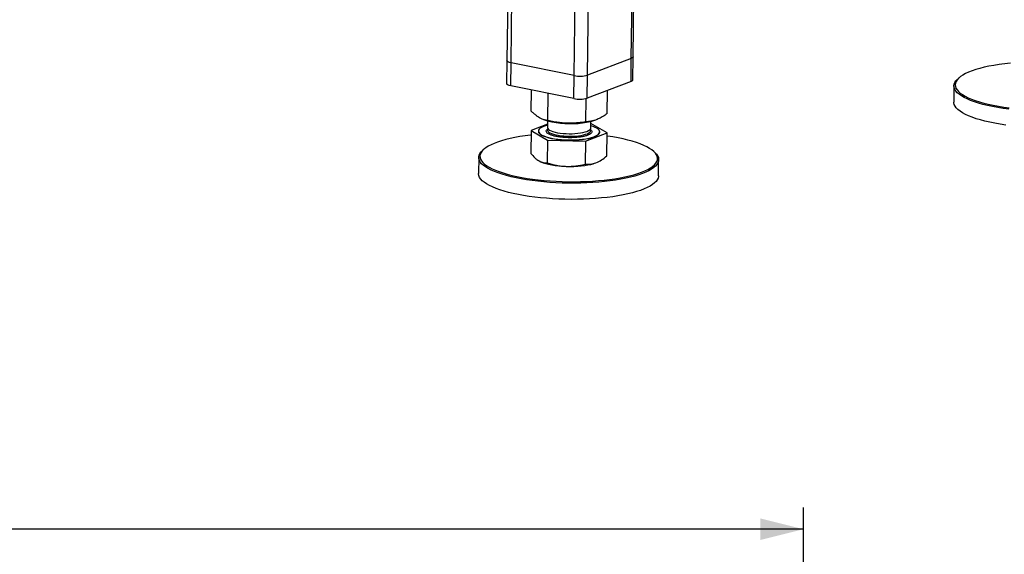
# Model space of a CAD drawing. Header units: millimetres. Extents: x 5 to 589, y 5 to 415.
# Tile 49 of 71: x 410 to 455, y 243 to 268. Entities that reach past the tile are written whole.
import ezdxf

# ---------------------------------------------------------------- set-up
doc = ezdxf.new("R2010")
doc.units = ezdxf.units.MM
doc.layers.add('COTES', color=1, linetype='Continuous')
doc.layers.add('TRAIT-FORT', color=4, linetype='Continuous', lineweight=25)
doc.styles.add('SLDTEXTSTYLE0', font='TXT', dxfattribs={"width": 0.75})
doc.dimstyles.new('SLDDIMSTYLE5', dxfattribs={"dimtxt": 3, "dimasz": 2, "dimexe": 0, "dimexo": 0.0625, "dimgap": 0.75, "dimtad": 1, "dimdec": 0, "dimlfac": 15, "dimrnd": 1e-09, "dimzin": 12, "dimdsep": 46, "dimtxsty": 'SLDTEXTSTYLE0', "dimsah": 1, "dimcen": 0.09, "dimadec": 0, "dimazin": 3, "dimtfac": 1, "dimtdec": 0, "dimtofl": 0, "dimtmove": 0, "dimatfit": 3, "dimfxl": 1, "dimfrac": 2, "dimtolj": 1, "dimtzin": 12, "dimarcsym": 0})

# ---------------------------------------------------------------- blocks, each defined once
blk = doc.blocks.new('_D_45')
at = {"layer": 'COTES', "color": 1, "transparency": 16777216}
for p, q in [((327.226, 227.227), (327.226, 245.191)), ((445.892, 227.227), (445.892, 245.191)), ((445.892, 244.191), (327.226, 244.191))]:
    blk.add_line(p, q, dxfattribs=at)
for points in [[(327.226, 244.191), (329.226, 243.691), (329.226, 244.691)], [(445.892, 244.191), (443.892, 244.691), (443.892, 243.691)]]:
    blk.add_solid(points, dxfattribs=at)
at = {"layer": 'COTES', "color": 1, "transparency": 16777216, "char_height": 3, "attachment_point": 1, "style": 'SLDTEXTSTYLE0'}
for s, insert in [('1780', (376.986, 248.059)), ('TOLE', (386.978, 248.059))]:
    blk.add_mtext(s, dxfattribs=dict(at, insert=insert))

msp = doc.modelspace()

# ---------------------------------------------------------------- linework, layer by layer
at = {"layer": 'TRAIT-FORT', "color": 4, "linetype": 'Continuous', "lineweight": 25}
for p, q in [((432.7005, 307.5083), (432.1551, 265.8949)), ((432.3452, 265.7926), (432.8913, 307.4696)), ((437.9141, 265.9957), (438.4566, 307.386)), ((437.9941, 266.0638), (438.536, 307.4162)), ((435.2606, 265.2014), (435.8068, 306.8783)), ((435.8793, 265.2239), (436.4193, 306.4216)), ((432.1551, 265.8949), (432.1411, 264.8262)), ((437.9141, 265.9957), (435.8793, 265.2239)), ((437.9001, 264.927), (437.9141, 265.9957)), ((437.9801, 264.9951), (437.9941, 266.0638)), ((432.3312, 264.7239), (432.3452, 265.7926)), ((435.2606, 265.2014), (432.3452, 265.7926)), ((435.2466, 264.1326), (435.2606, 265.2014)), ((435.8653, 264.1552), (435.8793, 265.2239)), ((437.9001, 264.927), (435.8653, 264.1552)), ((453.0858, 265.0906), (453.0319, 265.0422)), ((435.2466, 264.1326), (432.3312, 264.7239)), ((433.2829, 263.5586), (433.2956, 264.5283)), ((436.8013, 263.445), (436.8154, 264.5155)), ((452.8561, 264.7213), (452.8463, 263.9732)), ((434.0501, 263.1153), (434.0666, 264.3719)), ((435.8093, 263.0585), (435.8235, 264.1417)), ((433.8902, 263.1484), (434.0398, 263.1049)), ((434.0369, 263.1058), (434.0328, 262.795)), ((436.0337, 263.0788), (436.1432, 263.1075)), ((433.2711, 262.6589), (433.2572, 261.5985)), ((434.0349, 262.9564), (433.2711, 262.6589)), ((433.2711, 262.6589), (434.0383, 262.2156)), ((433.6109, 262.6314), (433.6107, 262.6207)), ((436.0326, 262.7688), (436.0367, 263.0796)), ((436.7895, 262.5453), (436.0354, 262.981)), ((434.0383, 262.2156), (434.0244, 261.1552)), ((434.0383, 262.2156), (435.7975, 262.1588)), ((435.7975, 262.1588), (436.7895, 262.5453)), ((436.4499, 262.5835), (436.4501, 262.5942)), ((436.7757, 261.4849), (436.7895, 262.5453)), ((431.0774, 261.7809), (431.0234, 261.7325)), ((435.7975, 262.1588), (435.7837, 261.0984)), ((430.8477, 261.4116), (430.8379, 260.6634)), ((439.0131, 261.6278), (438.9605, 261.6776)), ((439.1705, 260.5542), (439.1803, 261.3024)), ((436.2779, 261.1604), (436.3421, 261.1877)), ((436.3421, 261.1877), (436.3491, 261.191))]:
    msp.add_line(p, q, dxfattribs=at)
at = {"layer": 'TRAIT-FORT', "color": 4, "linetype": 'Continuous', "lineweight": 25, "flags": 128}
for points in [[(432.3452, 265.7926), (432.2789, 265.8089), (432.2251, 265.8282), (432.1856, 265.8499), (432.162, 265.8731), (432.1551, 265.8949)], [(432.3452, 265.7926), (432.2789, 265.8089), (432.2251, 265.8282), (432.1856, 265.8499), (432.162, 265.8731), (432.1551, 265.8949)], [(437.9941, 266.0638), (437.994, 266.0618), (437.9837, 266.0383), (437.9567, 266.016), (437.9141, 265.9957)], [(437.9941, 266.0638), (437.994, 266.0618), (437.9837, 266.0383), (437.9567, 266.016), (437.9141, 265.9957)], [(454.9421, 265.7139), (454.7025, 265.6753), (454.4739, 265.6321), (454.2575, 265.5846), (454.0543, 265.5329), (453.8652, 265.4774), (453.6912, 265.4183), (453.533, 265.3558), (453.3915, 265.2904), (453.2672, 265.2222), (453.1609, 265.1516), (453.073, 265.0789), (453.0039, 265.0046), (452.9539, 264.9289), (452.9234, 264.8521), (452.9124, 264.7748), (452.921, 264.6972), (452.9491, 264.6197), (452.9966, 264.5427), (453.0633, 264.4666), (453.1489, 264.3916), (453.253, 264.3182), (453.375, 264.2467), (453.5144, 264.1775), (453.6706, 264.1109), (453.8427, 264.0472), (454.0299, 263.9866), (454.2315, 263.9296), (454.4463, 263.8764), (454.6734, 263.8271), (454.9117, 263.7821), (455.1601, 263.7416), (455.4173, 263.7058)], [(437.9801, 264.9951), (437.98, 264.993), (437.9697, 264.9695), (437.9427, 264.9472), (437.9001, 264.927)], [(455.3949, 263.6386), (455.1342, 263.675), (454.8825, 263.716), (454.641, 263.7616), (454.4108, 263.8115), (454.193, 263.8655), (453.9888, 263.9233), (453.799, 263.9846), (453.6246, 264.0492), (453.4663, 264.1168), (453.325, 264.1869), (453.2014, 264.2593), (453.0959, 264.3337), (453.0091, 264.4097), (452.9415, 264.4869), (452.8933, 264.5649), (452.8648, 264.6435), (452.8561, 264.7221), (452.8673, 264.8005), (452.8983, 264.8782), (452.9489, 264.955), (453.0189, 265.0303), (453.0319, 265.0422)], [(432.3312, 264.7239), (432.2649, 264.7401), (432.2111, 264.7595), (432.1716, 264.7812), (432.148, 264.8044), (432.1411, 264.8262)], [(455.2537, 262.9081), (454.9973, 262.9468), (454.7506, 262.9901), (454.5146, 263.0379), (454.2905, 263.0899), (454.0794, 263.1458), (453.8822, 263.2054), (453.7, 263.2684), (453.5336, 263.3345), (453.3837, 263.4034), (453.2511, 263.4747), (453.1365, 263.5482), (453.0403, 263.6234), (452.9631, 263.7), (452.9052, 263.7777), (452.8668, 263.856), (452.8482, 263.9347), (452.8463, 263.9732)], [(434.0342, 262.9011), (433.9411, 262.8747), (433.8411, 262.8389), (433.7578, 262.8), (433.6923, 262.7585), (433.6457, 262.7149), (433.6184, 262.6699), (433.611, 262.6241), (433.6236, 262.5781), (433.6558, 262.5326), (433.7074, 262.4882), (433.7776, 262.4456), (433.8653, 262.4053), (433.9694, 262.368), (434.0884, 262.3341), (434.2206, 262.3041), (434.3642, 262.2784), (434.5171, 262.2574), (434.6772, 262.2414), (434.8423, 262.2306), (435.0101, 262.2252), (435.1781, 262.2252), (435.3441, 262.2307), (435.5056, 262.2415), (435.6605, 262.2576), (435.8065, 262.2786), (435.9417, 262.3043), (436.064, 262.3344), (436.1719, 262.3683), (436.2637, 262.4057), (436.3382, 262.446), (436.3944, 262.4886), (436.4314, 262.533), (436.4487, 262.5785), (436.4462, 262.6245), (436.4237, 262.6703), (436.3817, 262.7153), (436.3207, 262.7589), (436.2417, 262.8004), (436.1456, 262.8393), (436.034, 262.8749)], [(434.0328, 262.795), (434.0333, 262.7855), (434.0473, 262.7474), (434.0805, 262.71), (434.1323, 262.674), (434.2016, 262.6401), (434.2871, 262.6089), (434.387, 262.5811), (434.4996, 262.5573), (434.6225, 262.5377), (434.7534, 262.523), (434.8897, 262.5133), (435.0289, 262.5088), (435.1681, 262.5096), (435.3046, 262.5157), (435.4359, 262.527), (435.5593, 262.5433), (435.6725, 262.5642), (435.7732, 262.5894), (435.8595, 262.6182), (435.9297, 262.6503), (435.9825, 262.685), (436.0168, 262.7215), (436.0319, 262.7592), (436.0326, 262.7688)], [(434.034, 262.6984), (434.0334, 262.6603), (434.0523, 262.6223), (434.0903, 262.5852), (434.1465, 262.5496), (434.22, 262.5163), (434.3092, 262.486), (434.4126, 262.4591), (434.5279, 262.4363), (434.6531, 262.4179), (434.7856, 262.4044), (434.9229, 262.396), (435.0623, 262.3928), (435.201, 262.3949), (435.3365, 262.4024), (435.4661, 262.4149), (435.5872, 262.4324), (435.6974, 262.4544), (435.7947, 262.4806), (435.8771, 262.5103), (435.9431, 262.5431), (435.9913, 262.5783), (436.0208, 262.6152), (436.0311, 262.653), (436.0219, 262.6912), (436.0092, 262.7112)], [(434.0547, 262.7369), (434.0539, 262.7359), (434.034, 262.6984)], [(433.2684, 262.4483), (433.2471, 262.4458), (432.9952, 262.4131), (432.753, 262.3756), (432.5216, 262.3336), (432.302, 262.2871), (432.0954, 262.2365), (431.9027, 262.1819), (431.7248, 262.1237), (431.5626, 262.062), (431.4168, 261.9973), (431.2882, 261.9297), (431.1774, 261.8597), (431.0848, 261.7875), (431.011, 261.7136), (430.9562, 261.6382), (430.9208, 261.5617), (430.9049, 261.4845), (430.9086, 261.4069), (430.9318, 261.3293), (430.9745, 261.2522), (431.0365, 261.1758), (431.1174, 261.1005), (431.2169, 261.0267), (431.3345, 260.9547), (431.4696, 260.8849)], [(431.4696, 260.8849), (431.6216, 260.8176), (431.7898, 260.7531), (431.9734, 260.6917), (432.1714, 260.6338), (432.383, 260.5796), (432.6071, 260.5293), (432.8428, 260.4832), (433.0887, 260.4416), (433.3439, 260.4046), (433.607, 260.3723), (433.8768, 260.345), (434.152, 260.3228), (434.4314, 260.3058), (434.7135, 260.294), (434.9971, 260.2876), (435.2807, 260.2865), (435.5631, 260.2907), (435.8428, 260.3003), (436.1187, 260.3152), (436.3892, 260.3353), (436.6532, 260.3605), (436.9094, 260.3908), (437.1566, 260.4259), (437.3936, 260.4656), (437.6192, 260.5099), (437.8324, 260.5585), (438.0322, 260.6111), (438.2176, 260.6676), (438.3878, 260.7276), (438.5418, 260.7908), (438.6791, 260.857), (438.7989, 260.9258), (438.9007, 260.997), (438.9839, 261.0701), (439.0483, 261.1448), (439.0934, 261.2208), (439.119, 261.2977), (439.1252, 261.3751), (439.1117, 261.4527), (439.0787, 261.5301), (439.0263, 261.607), (438.9549, 261.6829), (438.8646, 261.7574), (438.756, 261.8304), (438.6296, 261.9013), (438.4859, 261.9699), (438.3257, 262.0359), (438.1497, 262.0988), (437.9588, 262.1585), (437.7539, 262.2146), (437.5359, 262.2669), (437.3059, 262.3151), (437.0649, 262.359), (436.8142, 262.3983), (436.7877, 262.4022)], [(433.6107, 262.6207), (433.6109, 262.6134), (433.6234, 262.5674), (433.6557, 262.5219), (433.7073, 262.4775), (433.7774, 262.4349), (433.8652, 262.3947), (433.9693, 262.3573), (434.0882, 262.3234), (434.2205, 262.2934), (434.364, 262.2677), (434.517, 262.2467), (434.6771, 262.2307), (434.8422, 262.2199), (435.01, 262.2145), (435.178, 262.2146), (435.3439, 262.22), (435.5055, 262.2309), (435.6604, 262.2469), (435.8064, 262.2679), (435.9416, 262.2936), (436.0639, 262.3237), (436.1717, 262.3576), (436.2636, 262.395), (436.3381, 262.4353), (436.3942, 262.4779), (436.4312, 262.5223), (436.4486, 262.5678), (436.4499, 262.5835)], [(431.421, 260.8243), (431.284, 260.8951), (431.1649, 260.968), (431.064, 261.0429), (430.982, 261.1192), (430.9192, 261.1966), (430.8759, 261.2748), (430.8524, 261.3534), (430.8487, 261.432), (430.8648, 261.5103), (430.9007, 261.5878), (430.9562, 261.6642), (431.0234, 261.7325)], [(439.0131, 261.6278), (439.0799, 261.5562), (439.1329, 261.4783), (439.1664, 261.3999), (439.18, 261.3212), (439.1738, 261.2427), (439.1478, 261.1648), (439.1021, 261.0878), (439.0369, 261.012), (438.9525, 260.9379), (438.8493, 260.8658), (438.7279, 260.7961), (438.5888, 260.729), (438.4326, 260.6649), (438.2602, 260.6041), (438.0723, 260.5469), (437.8698, 260.4936), (437.6537, 260.4443), (437.425, 260.3994), (437.1849, 260.3591), (436.9343, 260.3236), (436.6747, 260.2929), (436.4071, 260.2673), (436.1329, 260.247), (435.8533, 260.2319), (435.5698, 260.2222), (435.2836, 260.2178), (434.9961, 260.219), (434.7087, 260.2255), (434.4228, 260.2374), (434.1397, 260.2547), (433.8607, 260.2772), (433.5872, 260.3049), (433.3206, 260.3375), (433.062, 260.3751), (432.8127, 260.4173), (432.5739, 260.464), (432.3467, 260.5149), (432.1323, 260.5699), (431.9316, 260.6286), (431.7455, 260.6908), (431.5751, 260.7561), (431.421, 260.8243)], [(433.6391, 261.2456), (433.7256, 261.2021), (433.8294, 261.1615), (433.9493, 261.1242), (434.0836, 261.0908), (434.2305, 261.0617), (434.388, 261.0374), (434.554, 261.0181), (434.7262, 261.0041), (434.9023, 260.9955)], [(434.9023, 260.9955), (435.08, 260.9926), (435.2567, 260.9954), (435.4302, 261.0037), (435.598, 261.0176), (435.758, 261.0368), (435.9079, 261.061), (436.0458, 261.0899), (436.1697, 261.1232), (436.2779, 261.1604)], [(439.1705, 260.5542), (439.1696, 260.5338), (439.1535, 260.4555), (439.1176, 260.378), (439.0621, 260.3016), (438.9872, 260.2266), (438.8934, 260.1535), (438.7811, 260.0825), (438.6507, 260.014), (438.503, 259.9484), (438.3386, 259.8859), (438.1583, 259.8269), (437.963, 259.7716), (437.7536, 259.7203), (437.5311, 259.6732), (437.2965, 259.6306), (437.051, 259.5926), (436.7958, 259.5595), (436.532, 259.5314), (436.2609, 259.5084), (435.9839, 259.4906), (435.7022, 259.4782), (435.4171, 259.4712), (435.1301, 259.4696), (434.8425, 259.4734), (434.5557, 259.4827), (434.271, 259.4973), (433.9898, 259.5172), (433.7134, 259.5423), (433.4432, 259.5724), (433.1804, 259.6076), (432.9263, 259.6475), (432.6821, 259.6919), (432.449, 259.7408), (432.228, 259.7938), (432.0203, 259.8506), (431.8268, 259.9111), (431.6485, 259.9749), (431.4861, 260.0418), (431.3405, 260.1113), (431.2124, 260.1832), (431.1023, 260.2571), (431.0108, 260.3327), (430.9384, 260.4096), (430.8853, 260.4875), (430.8519, 260.566), (430.8382, 260.6446), (430.8379, 260.6634)]]:
    msp.add_lwpolyline(points, dxfattribs=at)
at = {"layer": 'TRAIT-FORT', "color": 4, "linetype": 'Continuous', "lineweight": 25}
for centre, radius, start, end in [((456.5748, 254.6122), 11.2211, 95.67192, 98.36603), ((435.5237, 266.4798), 1.3053, 258.36835, 285.80942), ((435.5097, 265.4111), 1.3053, 258.36835, 285.80942), ((435.1042, 267.3988), 4.4239, 256.07769, 277.08501), ((435.3281, 265.8588), 2.8682, 276.43983, 284.24161)]:
    msp.add_arc(centre, radius, start, end, dxfattribs=at)
for points, knots in [([(434.0501, 263.1153), (433.9987, 263.124), (433.9011, 263.1404), (433.7581, 263.1934), (433.6315, 263.2621), (433.5143, 263.3453), (433.4008, 263.4407), (433.3235, 263.518), (433.2829, 263.5586)], [0, 0, 0, 0, 0.2020684, 0.3826998, 0.5553146, 0.6929917, 0.8388942, 1, 1, 1, 1]), ([(435.8093, 263.0585), (435.6916, 263.0414), (435.4687, 263.0089), (435.1413, 262.9901), (434.851, 262.995), (434.582, 263.0191), (434.3213, 263.0572), (434.1435, 263.0953), (434.0501, 263.1153)], [0, 0, 0, 0, 0.2020684, 0.3826998, 0.5553146, 0.6929917, 0.8388942, 1, 1, 1, 1]), ([(436.8013, 263.445), (436.7348, 263.3983), (436.6089, 263.3098), (436.4241, 263.2085), (436.2604, 263.1403), (436.1088, 263.0966), (435.962, 263.0689), (435.8619, 263.0621), (435.8093, 263.0585)], [0, 0, 0, 0, 0.2020684, 0.3826998, 0.5553146, 0.6929917, 0.8388942, 1, 1, 1, 1]), ([(434.2313, 262.4341), (434.187, 262.4504), (434.121, 262.4747), (434.0585, 262.5109), (434.0103, 262.5472), (433.9738, 262.5929), (433.9765, 262.6292), (433.9779, 262.6467)], [0, 0, 0, 0, 0.2626316, 0.3913661, 0.5201358, 0.7670449, 1, 1, 1, 1]), ([(433.9779, 262.6467), (433.9848, 262.6643), (433.9958, 262.6923), (434.035, 262.7179), (434.0496, 262.7275)], [0, 0, 0, 0, 0.6251352, 1, 1, 1, 1]), ([(436.0016, 262.7139), (436.0143, 262.7048), (436.0519, 262.6782), (436.0852, 262.6326), (436.0891, 262.5786), (436.0564, 262.5257), (435.9856, 262.4741), (435.8739, 262.4259), (435.7248, 262.3844), (435.5756, 262.3579), (435.4464, 262.3422), (435.3157, 262.3306), (435.15, 262.3226), (435.0173, 262.325), (434.9528, 262.3261)], [0, 0, 0, 0, 0.0483564, 0.1431199, 0.232528, 0.321936, 0.4166995, 0.5154028, 0.6162006, 0.7169985, 0.7664067, 0.8158284, 0.910592, 1, 1, 1, 1]), ([(434.9528, 262.3261), (434.8889, 262.3291), (434.7571, 262.3353), (434.5657, 262.3577), (434.3823, 262.3898), (434.282, 262.4192), (434.2313, 262.4341)], [0, 0, 0, 0, 0.2330321, 0.4800227, 0.7372816, 1, 1, 1, 1]), ([(433.2572, 261.5985), (433.3191, 261.5268), (433.4123, 261.4188), (433.5408, 261.308), (433.6063, 261.2664), (433.6391, 261.2456)], [0, 0, 0, 0, 0.4952513, 0.7468182, 1, 1, 1, 1]), ([(436.2779, 261.1604), (436.3611, 261.1994), (436.5294, 261.2782), (436.693, 261.4155), (436.7757, 261.4849)], [0, 0, 0, 0, 0.4945107, 1, 1, 1, 1]), ([(433.6391, 261.2456), (433.7035, 261.2151), (433.8336, 261.1533), (433.9604, 261.1546), (434.0244, 261.1552)], [0, 0, 0, 0, 0.4945107, 1, 1, 1, 1]), ([(434.0244, 261.1552), (434.1668, 261.1149), (434.3815, 261.0542), (434.6769, 261.0084), (434.827, 260.9998), (434.9023, 260.9955)], [0, 0, 0, 0, 0.4952513, 0.7468182, 1, 1, 1, 1]), ([(434.9023, 260.9955), (435.0498, 260.9974), (435.348, 261.0012), (435.6374, 261.0658), (435.7837, 261.0984)], [0, 0, 0, 0, 0.4945107, 1, 1, 1, 1]), ([(435.7837, 261.0984), (435.8637, 261.0941), (435.9845, 261.0877), (436.1508, 261.1164), (436.2355, 261.1457), (436.2779, 261.1604)], [0, 0, 0, 0, 0.4952513, 0.7468182, 1, 1, 1, 1])]:
    msp.add_open_spline(points, degree=3, knots=knots, dxfattribs=at)

# ---------------------------------------------------------------- dimensions: what is measured, and where the dimension line sits
at = {"layer": 'COTES', "color": 1}
dim = msp.add_linear_dim(base=(327.2255, 244.1914), p1=(445.8922, 226.2272), p2=(327.2255, 226.2272), angle=0, text='<> TOLE', dimstyle='SLDDIMSTYLE5', dxfattribs=at)
dim.commit()
dim.dimension.update_dxf_attribs({"geometry": '_D_45', "text_midpoint": (386.5589, 244.1914), "dimtype": 160})

doc.saveas('drawing.dxf')
